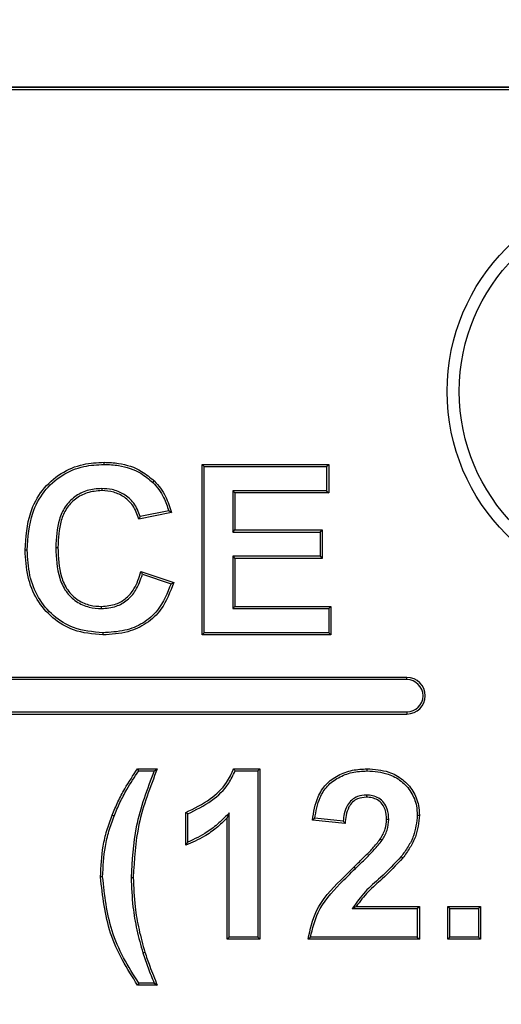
# Model space of a CAD drawing. Header units: inches. Extents: x 0.3 to 33.8, y 0.2 to 21.7.
# Tile 109 of 192: x 13.0503 to 13.0899, y 15.612 to 15.6928. Entities that reach past the tile are written whole.
import ezdxf

# ---------------------------------------------------------------- set-up
doc = ezdxf.new("R2010")
doc.units = ezdxf.units.IN
doc.header["$MEASUREMENT"] = 0
doc.layers.add('BORDERS', color=7, linetype='Continuous')
doc.styles.add('SLDTEXTSTYLE0', font='TXT', dxfattribs={"width": 0.75})
doc.dimstyles.new('SLDDIMSTYLE1', dxfattribs={"dimtxt": 0.137795, "dimasz": 0.13, "dimexe": 0, "dimexo": 0.0625, "dimgap": 0.034449, "dimtad": 1, "dimdec": 3, "dimlfac": 10, "dimrnd": 1e-09, "dimzin": 12, "dimdsep": 46, "dimtxsty": 'SLDTEXTSTYLE0', "dimsah": 1, "dimcen": 0.09, "dimadec": 0, "dimazin": 3, "dimtfac": 1, "dimtdec": 3, "dimtmove": 0, "dimatfit": 0, "dimfxl": 0, "dimfrac": 2, "dimtolj": 1, "dimtzin": 12, "dimarcsym": 0})

# ---------------------------------------------------------------- blocks, each defined once
blk = doc.blocks.new('_D_5')
at = {"layer": 'BORDERS'}
for p, q in [((13.95322, 15.925801), (13.95322, 16.175801)), ((13.16642, 15.925801), (13.99259, 15.925801)), ((13.95322, 15.925801), (13.95322, 15.176301)), ((13.528303, 15.707994), (13.528303, 15.749979)), ((13.528303, 15.749979), (13.747053, 15.749979)), ((13.747053, 15.749979), (13.747053, 15.707994)), ((13.528303, 15.402548), (13.528303, 15.360564)), ((13.747053, 15.360564), (13.747053, 15.402548)), ((13.528303, 15.360564), (13.747053, 15.360564)), ((12.874894, 15.176301), (13.99259, 15.176301)), ((13.95322, 15.176301), (13.95322, 14.926301))]:
    blk.add_line(p, q, dxfattribs=at)
for points in [[(13.95322, 15.925801), (13.97322, 16.055801), (13.93322, 16.055801)], [(13.95322, 15.176301), (13.93322, 15.046301), (13.97322, 15.046301)]]:
    blk.add_solid(points, dxfattribs=at)
at = {"layer": 'BORDERS', "char_height": 0.1377953, "attachment_point": 1, "rotation": 90, "style": 'SLDTEXTSTYLE0'}
for s, insert in [('7.495', (13.775592, 15.326187)), ('190', (13.569426, 15.402548))]:
    blk.add_mtext(s, dxfattribs=dict(at, insert=insert))

msp = doc.modelspace()

# ---------------------------------------------------------------- linework, layer by layer
at = {"color": 7, "linetype": 'Continuous', "lineweight": 25}
for p, q in [((13.11455, 15.687301), (12.81455, 15.687301)), ((12.81455, 15.687301), (13.11455, 15.687301)), ((13.11455, 15.687082), (12.81455, 15.687082)), ((13.05726, 15.656305), (13.05726, 15.65648)), ((13.065492, 15.656126), (13.065317, 15.656301)), ((13.065317, 15.642301), (13.065317, 15.656301)), ((13.065317, 15.656301), (13.075727, 15.656301)), ((13.065492, 15.656126), (13.075552, 15.656126)), ((13.065492, 15.642476), (13.065492, 15.656126)), ((13.075552, 15.656126), (13.075727, 15.656301)), ((13.075552, 15.656126), (13.075552, 15.654142)), ((13.075727, 15.656301), (13.075727, 15.653967)), ((13.061267, 15.654822), (13.061388, 15.654949)), ((13.057071, 15.654322), (13.057072, 15.654147)), ((13.075552, 15.654142), (13.067834, 15.654142)), ((13.067834, 15.654142), (13.067834, 15.650741)), ((13.067834, 15.654142), (13.068009, 15.653967)), ((13.068009, 15.653967), (13.068009, 15.650916)), ((13.075727, 15.653967), (13.068009, 15.653967)), ((13.075552, 15.654142), (13.075727, 15.653967)), ((13.062804, 15.652352), (13.060112, 15.651813)), ((13.062582, 15.652486), (13.060238, 15.652017)), ((13.067834, 15.650741), (13.068009, 15.650916)), ((13.067834, 15.650741), (13.075014, 15.650741)), ((13.068009, 15.650916), (13.075189, 15.650916)), ((13.075014, 15.650741), (13.075189, 15.650916)), ((13.075014, 15.650741), (13.075014, 15.648758)), ((13.075189, 15.650916), (13.075189, 15.648583)), ((13.050953, 15.64927), (13.050778, 15.64927)), ((13.053296, 15.649475), (13.053471, 15.649475)), ((13.075014, 15.648758), (13.067834, 15.648758)), ((13.067834, 15.648758), (13.067834, 15.644459)), ((13.067834, 15.648758), (13.068009, 15.648583)), ((13.075189, 15.648583), (13.068009, 15.648583)), ((13.068009, 15.648583), (13.068009, 15.644634)), ((13.075014, 15.648758), (13.075189, 15.648583)), ((13.060291, 15.647506), (13.062984, 15.646608)), ((13.060413, 15.647281), (13.062765, 15.646497)), ((13.057055, 15.644459), (13.057055, 15.644634)), ((13.067834, 15.644459), (13.068009, 15.644634)), ((13.067834, 15.644459), (13.075732, 15.644459)), ((13.068009, 15.644634), (13.075907, 15.644634)), ((13.075732, 15.644459), (13.075907, 15.644634)), ((13.075732, 15.644459), (13.075732, 15.642476)), ((13.075907, 15.644634), (13.075907, 15.642301)), ((13.057165, 15.642476), (13.057164, 15.642301)), ((13.065492, 15.642476), (13.065317, 15.642301)), ((13.075732, 15.642476), (13.065492, 15.642476)), ((13.075732, 15.642476), (13.075907, 15.642301)), ((13.075907, 15.642301), (13.065317, 15.642301)), ((13.08215, 15.638801), (12.98515, 15.638801)), ((13.08215, 15.638626), (12.98515, 15.638626)), ((13.08215, 15.638626), (13.08215, 15.638801)), ((12.98515, 15.635976), (13.08215, 15.635976)), ((13.08215, 15.635976), (13.08215, 15.635801)), ((12.98515, 15.635801), (13.08215, 15.635801)), ((13.060113, 15.631126), (13.060022, 15.631301)), ((13.060022, 15.631301), (13.061637, 15.631301)), ((13.060113, 15.631126), (13.061379, 15.631126)), ((13.067914, 15.631301), (13.070073, 15.631301)), ((13.068035, 15.631126), (13.069898, 15.631126)), ((13.069898, 15.631126), (13.070073, 15.631301)), ((13.069898, 15.631126), (13.069898, 15.617476)), ((13.070073, 15.631301), (13.070073, 15.617301)), ((13.078879, 15.631126), (13.078879, 15.631301)), ((13.078824, 15.629142), (13.078823, 15.628967)), ((13.058087, 15.627419), (13.057924, 15.627484)), ((13.063971, 15.625019), (13.063971, 15.627711)), ((13.064146, 15.625275), (13.064146, 15.62759)), ((13.067556, 15.627695), (13.067381, 15.627268)), ((13.067381, 15.617301), (13.067381, 15.627268)), ((13.067556, 15.617476), (13.067556, 15.627695)), ((13.077073, 15.626813), (13.074381, 15.627077)), ((13.076912, 15.627005), (13.074576, 15.627234)), ((13.080659, 15.627129), (13.080484, 15.62713)), ((13.083001, 15.627492), (13.083176, 15.627492)), ((13.080097, 15.625416), (13.079951, 15.625512)), ((13.08168, 15.624088), (13.081819, 15.623981)), ((13.077929, 15.623126), (13.077808, 15.623252)), ((13.057146, 15.622424), (13.056971, 15.622424)), ((13.059488, 15.622371), (13.059663, 15.622371)), ((13.077662, 15.619818), (13.077974, 15.619993)), ((13.077662, 15.619818), (13.083001, 15.619818)), ((13.077974, 15.619993), (13.083176, 15.619993)), ((13.083001, 15.619818), (13.083176, 15.619993)), ((13.083001, 15.619818), (13.083001, 15.617476)), ((13.083176, 15.619993), (13.083176, 15.617301)), ((13.085684, 15.619818), (13.085509, 15.619993)), ((13.085509, 15.619993), (13.088202, 15.619993)), ((13.085509, 15.617301), (13.085509, 15.619993)), ((13.085684, 15.619818), (13.088027, 15.619818)), ((13.085684, 15.617476), (13.085684, 15.619818)), ((13.088027, 15.619818), (13.088202, 15.619993)), ((13.088027, 15.619818), (13.088027, 15.617476)), ((13.088202, 15.619993), (13.088202, 15.617301)), ((13.067556, 15.617476), (13.067381, 15.617301)), ((13.070073, 15.617301), (13.067381, 15.617301)), ((13.069898, 15.617476), (13.067556, 15.617476)), ((13.069898, 15.617476), (13.070073, 15.617301)), ((13.083176, 15.617301), (13.074022, 15.617301)), ((13.083001, 15.617476), (13.074223, 15.617476)), ((13.083001, 15.617476), (13.083176, 15.617301)), ((13.085684, 15.617476), (13.085509, 15.617301)), ((13.088202, 15.617301), (13.085509, 15.617301)), ((13.088027, 15.617476), (13.085684, 15.617476)), ((13.088027, 15.617476), (13.088202, 15.617301)), ((13.060446, 15.61619), (13.060614, 15.616241)), ((13.061637, 15.613531), (13.060022, 15.613531)), ((13.061376, 15.613706), (13.060114, 15.613706))]:
    msp.add_line(p, q, dxfattribs=at)
at = {"color": 7, "linetype": 'Continuous', "lineweight": 25, "flags": 128}
for points in [[(13.064146, 15.62759), (13.064058, 15.62765), (13.063971, 15.627711)], [(13.060114, 15.613706), (13.060068, 15.613619), (13.060022, 15.613531)], [(13.061376, 15.613706), (13.061507, 15.613619), (13.061637, 15.613531)]]:
    msp.add_lwpolyline(points, dxfattribs=at)
at = {"color": 7, "linetype": 'Continuous', "lineweight": 25}
for radius in [0.0166, 0.0156]:
    msp.add_circle((13.10205, 15.662301), radius, dxfattribs=at)
for radius in [0.0015, 0.001325]:
    msp.add_arc((13.08215, 15.637301), radius, 270, 90, dxfattribs=at)
for points, knots in [([(13.050778, 15.64927), (13.050845, 15.650319), (13.050956, 15.65206), (13.052111, 15.654245), (13.053644, 15.655633), (13.055457, 15.656382), (13.056688, 15.656449), (13.05726, 15.65648)], [0, 0, 0, 0, 0.285471, 0.473794, 0.662678, 0.843443, 1, 1, 1, 1]), ([(13.050953, 15.64927), (13.051019, 15.650301), (13.051126, 15.652005), (13.052254, 15.654138), (13.053744, 15.655485), (13.055506, 15.656211), (13.056703, 15.656275), (13.05726, 15.656305)], [0, 0, 0, 0, 0.287795, 0.47546, 0.663693, 0.843592, 1, 1, 1, 1]), ([(13.05726, 15.65648), (13.057661, 15.656463), (13.058727, 15.656417), (13.060206, 15.655936), (13.061053, 15.655228), (13.061388, 15.654949)], [0, 0, 0, 0, 0.267829, 0.710853, 1, 1, 1, 1]), ([(13.05726, 15.656305), (13.057661, 15.656288), (13.058702, 15.656242), (13.060135, 15.65577), (13.060947, 15.65509), (13.061267, 15.654822)], [0, 0, 0, 0, 0.27598, 0.714719, 1, 1, 1, 1]), ([(13.061267, 15.654822), (13.06144, 15.654634), (13.061787, 15.654258), (13.062243, 15.653471), (13.062454, 15.652858), (13.062582, 15.652486)], [0, 0, 0, 0, 0.282626, 0.565281, 1, 1, 1, 1]), ([(13.061388, 15.654949), (13.061568, 15.654753), (13.061929, 15.654361), (13.062434, 15.653492), (13.06266, 15.652795), (13.062804, 15.652352)], [0, 0, 0, 0, 0.2667178, 0.533476, 1, 1, 1, 1]), ([(13.057071, 15.654322), (13.056664, 15.654292), (13.055875, 15.654234), (13.054817, 15.653681), (13.054015, 15.652852), (13.053383, 15.651424), (13.053331, 15.65026), (13.053296, 15.649475)], [0, 0, 0, 0, 0.1746637, 0.3383688, 0.5019897, 0.6641667, 1, 1, 1, 1]), ([(13.057072, 15.654147), (13.056664, 15.654116), (13.055894, 15.654058), (13.054881, 15.653506), (13.054135, 15.65271), (13.053552, 15.651341), (13.053504, 15.650229), (13.053471, 15.649475)], [0, 0, 0, 0, 0.181942, 0.343344, 0.5046509, 0.6639351, 1, 1, 1, 1]), ([(13.060238, 15.652017), (13.060087, 15.652403), (13.059801, 15.653137), (13.058923, 15.653889), (13.057985, 15.654273), (13.057357, 15.654307), (13.057071, 15.654322)], [0, 0, 0, 0, 0.290815, 0.554009, 0.796755, 1, 1, 1, 1]), ([(13.060112, 15.651813), (13.059979, 15.652205), (13.059741, 15.652905), (13.058959, 15.653645), (13.058065, 15.654081), (13.057407, 15.654125), (13.057072, 15.654147)], [0, 0, 0, 0, 0.294661, 0.52677, 0.758559, 1, 1, 1, 1]), ([(13.062582, 15.652486), (13.062619, 15.652464), (13.062693, 15.652419), (13.062767, 15.652374), (13.062804, 15.652352)], [0, 0, 0, 0, 0.5, 1, 1, 1, 1]), ([(13.060238, 15.652017), (13.060217, 15.651983), (13.060176, 15.651915), (13.060133, 15.651847), (13.060112, 15.651813)], [0, 0, 0, 0, 0.5, 1, 1, 1, 1]), ([(13.057164, 15.642301), (13.056344, 15.64237), (13.054857, 15.642497), (13.052983, 15.643637), (13.051672, 15.645166), (13.050892, 15.647123), (13.050817, 15.648531), (13.050778, 15.64927)], [0, 0, 0, 0, 0.229716, 0.41653, 0.603074, 0.791823, 1, 1, 1, 1]), ([(13.057165, 15.642476), (13.056343, 15.642547), (13.054872, 15.642675), (13.053042, 15.643821), (13.051786, 15.645324), (13.051058, 15.647219), (13.050989, 15.648569), (13.050953, 15.64927)], [0, 0, 0, 0, 0.235978, 0.422683, 0.609142, 0.797116, 1, 1, 1, 1]), ([(13.053296, 15.649475), (13.053331, 15.64862), (13.053382, 15.647364), (13.054074, 15.645835), (13.054941, 15.645008), (13.055984, 15.644528), (13.056708, 15.644481), (13.057055, 15.644459)], [0, 0, 0, 0, 0.357809, 0.52589, 0.695125, 0.853796, 1, 1, 1, 1]), ([(13.053471, 15.649475), (13.053503, 15.64866), (13.053551, 15.647445), (13.054207, 15.645941), (13.05507, 15.645131), (13.056071, 15.644693), (13.056742, 15.644653), (13.057055, 15.644634)], [0, 0, 0, 0, 0.355217, 0.529995, 0.706265, 0.862748, 1, 1, 1, 1]), ([(13.057055, 15.644634), (13.057465, 15.644671), (13.0582, 15.644739), (13.059125, 15.645297), (13.059889, 15.646198), (13.060138, 15.647008), (13.060291, 15.647506)], [0, 0, 0, 0, 0.2593005, 0.4654346, 0.6715253, 1, 1, 1, 1]), ([(13.057055, 15.644459), (13.057464, 15.644495), (13.05822, 15.644561), (13.059196, 15.645123), (13.059988, 15.646023), (13.060256, 15.646817), (13.060413, 15.647281)], [0, 0, 0, 0, 0.256584, 0.475052, 0.693499, 1, 1, 1, 1]), ([(13.060413, 15.647281), (13.060393, 15.647318), (13.060353, 15.647393), (13.060312, 15.647468), (13.060291, 15.647506)], [0, 0, 0, 0, 0.5, 1, 1, 1, 1]), ([(13.062984, 15.646608), (13.062699, 15.645836), (13.062219, 15.644534), (13.060786, 15.643175), (13.05911, 15.642421), (13.057858, 15.642343), (13.057164, 15.642301)], [0, 0, 0, 0, 0.310487, 0.523336, 0.736174, 1, 1, 1, 1]), ([(13.062765, 15.646497), (13.06246, 15.645726), (13.061956, 15.644452), (13.060487, 15.643201), (13.058911, 15.642571), (13.057771, 15.642509), (13.057165, 15.642476)], [0, 0, 0, 0, 0.328144, 0.542602, 0.756612, 1, 1, 1, 1]), ([(13.062765, 15.646497), (13.062802, 15.646515), (13.062875, 15.646552), (13.062947, 15.64659), (13.062984, 15.646608)], [0, 0, 0, 0, 0.5, 1, 1, 1, 1]), ([(13.057924, 15.627484), (13.05808, 15.627854), (13.058391, 15.628595), (13.059067, 15.629886), (13.059657, 15.63076), (13.060022, 15.631301)], [0, 0, 0, 0, 0.275997, 0.552141, 1, 1, 1, 1]), ([(13.058087, 15.627419), (13.058242, 15.627789), (13.058554, 15.62853), (13.059211, 15.629782), (13.059774, 15.630621), (13.060113, 15.631126)], [0, 0, 0, 0, 0.284547, 0.569244, 1, 1, 1, 1]), ([(13.061379, 15.631126), (13.061094, 15.630375), (13.060523, 15.628873), (13.059675, 15.625978), (13.05956, 15.623771), (13.059488, 15.622371)], [0, 0, 0, 0, 0.2675, 0.535217, 1, 1, 1, 1]), ([(13.061637, 15.631301), (13.061348, 15.630552), (13.06077, 15.629053), (13.059869, 15.626107), (13.059744, 15.623836), (13.059663, 15.622371)], [0, 0, 0, 0, 0.2619561, 0.5241042, 1, 1, 1, 1]), ([(13.061379, 15.631126), (13.061422, 15.631155), (13.061508, 15.631213), (13.061594, 15.631271), (13.061637, 15.631301)], [0, 0, 0, 0, 0.5, 1, 1, 1, 1]), ([(13.063971, 15.627711), (13.064669, 15.628053), (13.065931, 15.628671), (13.067305, 15.629955), (13.06774, 15.630916), (13.067914, 15.631301)], [0, 0, 0, 0, 0.425378, 0.769749, 1, 1, 1, 1]), ([(13.064146, 15.62759), (13.064815, 15.627926), (13.066079, 15.628562), (13.067425, 15.629831), (13.067872, 15.630781), (13.068035, 15.631126)], [0, 0, 0, 0, 0.417234, 0.788319, 1, 1, 1, 1]), ([(13.068035, 15.631126), (13.068015, 15.631155), (13.067975, 15.631213), (13.067934, 15.631271), (13.067914, 15.631301)], [0, 0, 0, 0, 0.5, 1, 1, 1, 1]), ([(13.074381, 15.627077), (13.074485, 15.62774), (13.074652, 15.628807), (13.075464, 15.63008), (13.076475, 15.630812), (13.077648, 15.631237), (13.078474, 15.63128), (13.078879, 15.631301)], [0, 0, 0, 0, 0.289144, 0.465104, 0.641356, 0.82373, 1, 1, 1, 1]), ([(13.074576, 15.627234), (13.074678, 15.627815), (13.074844, 15.628771), (13.075574, 15.629932), (13.076515, 15.63063), (13.077646, 15.631059), (13.078462, 15.631103), (13.078879, 15.631126)], [0, 0, 0, 0, 0.271716, 0.446718, 0.622091, 0.806985, 1, 1, 1, 1]), ([(13.078879, 15.631301), (13.079486, 15.631261), (13.080522, 15.631193), (13.081825, 15.630477), (13.082697, 15.629519), (13.083125, 15.628453), (13.083162, 15.62776), (13.083176, 15.627492)], [0, 0, 0, 0, 0.280239, 0.478628, 0.67692, 0.87533, 1, 1, 1, 1]), ([(13.078879, 15.631126), (13.079466, 15.631088), (13.080462, 15.631024), (13.081713, 15.630339), (13.082545, 15.629425), (13.082953, 15.628407), (13.082988, 15.627747), (13.083001, 15.627492)], [0, 0, 0, 0, 0.283085, 0.480774, 0.678358, 0.876064, 1, 1, 1, 1]), ([(13.078824, 15.629142), (13.078575, 15.629123), (13.07814, 15.629088), (13.077602, 15.628758), (13.077201, 15.628273), (13.076991, 15.627656), (13.076936, 15.627205), (13.076912, 15.627005)], [0, 0, 0, 0, 0.2303493, 0.4023546, 0.5742821, 0.8109109, 1, 1, 1, 1]), ([(13.078823, 15.628967), (13.078573, 15.628946), (13.078157, 15.628909), (13.077666, 15.628577), (13.077318, 15.62811), (13.077135, 15.627494), (13.077093, 15.627031), (13.077073, 15.626813)], [0, 0, 0, 0, 0.2370884, 0.3947156, 0.5522833, 0.7901851, 1, 1, 1, 1]), ([(13.080484, 15.62713), (13.080467, 15.62741), (13.08044, 15.627861), (13.080141, 15.628419), (13.07976, 15.62876), (13.079297, 15.628943), (13.07898, 15.628959), (13.078823, 15.628967)], [0, 0, 0, 0, 0.295557, 0.478191, 0.661627, 0.833055, 1, 1, 1, 1]), ([(13.080659, 15.627129), (13.080641, 15.627424), (13.080611, 15.627912), (13.080286, 15.628523), (13.079861, 15.628908), (13.079346, 15.629114), (13.078995, 15.629133), (13.078824, 15.629142)], [0, 0, 0, 0, 0.284559, 0.471138, 0.658457, 0.833554, 1, 1, 1, 1]), ([(13.056971, 15.622424), (13.057012, 15.623273), (13.057075, 15.624559), (13.057471, 15.626245), (13.057773, 15.627069), (13.057924, 15.627484)], [0, 0, 0, 0, 0.491255, 0.744353, 1, 1, 1, 1]), ([(13.057146, 15.622424), (13.057187, 15.623262), (13.057248, 15.624532), (13.05764, 15.626195), (13.057937, 15.627009), (13.058087, 15.627419)], [0, 0, 0, 0, 0.491259, 0.744353, 1, 1, 1, 1]), ([(13.067381, 15.627268), (13.067093, 15.626987), (13.066516, 15.626425), (13.065385, 15.625633), (13.064493, 15.625245), (13.063971, 15.625019)], [0, 0, 0, 0, 0.292938, 0.586234, 1, 1, 1, 1]), ([(13.067556, 15.627695), (13.067276, 15.627407), (13.066715, 15.62683), (13.065602, 15.62596), (13.064691, 15.625531), (13.064146, 15.625275)], [0, 0, 0, 0, 0.28591, 0.572569, 1, 1, 1, 1]), ([(13.074576, 15.627234), (13.074544, 15.627208), (13.074479, 15.627155), (13.074414, 15.627103), (13.074381, 15.627077)], [0, 0, 0, 0, 0.5, 1, 1, 1, 1]), ([(13.076912, 15.627005), (13.076931, 15.626982), (13.076968, 15.626938), (13.077022, 15.626874), (13.077056, 15.626834), (13.077073, 15.626813)], [0, 0, 0, 0, 0.363255, 0.681627, 1, 1, 1, 1]), ([(13.079951, 15.625512), (13.080032, 15.625648), (13.080194, 15.625919), (13.080423, 15.626453), (13.08046, 15.626871), (13.080484, 15.62713)], [0, 0, 0, 0, 0.274938, 0.550635, 1, 1, 1, 1]), ([(13.080097, 15.625416), (13.080178, 15.625552), (13.080341, 15.625823), (13.080588, 15.626384), (13.080631, 15.626836), (13.080659, 15.627129)], [0, 0, 0, 0, 0.259928, 0.520489, 1, 1, 1, 1]), ([(13.083001, 15.627492), (13.082941, 15.626911), (13.082847, 15.626002), (13.082264, 15.624893), (13.081876, 15.624358), (13.08168, 15.624088)], [0, 0, 0, 0, 0.466315, 0.730039, 1, 1, 1, 1]), ([(13.083176, 15.627492), (13.083113, 15.626887), (13.083016, 15.625946), (13.082415, 15.624803), (13.082019, 15.624257), (13.081819, 15.623981)], [0, 0, 0, 0, 0.470907, 0.732392, 1, 1, 1, 1]), ([(13.077808, 15.623252), (13.078096, 15.623531), (13.078612, 15.624033), (13.07935, 15.624766), (13.07975, 15.625263), (13.079951, 15.625512)], [0, 0, 0, 0, 0.386409, 0.69258, 1, 1, 1, 1]), ([(13.077929, 15.623126), (13.078217, 15.623405), (13.078738, 15.623911), (13.079486, 15.624653), (13.079893, 15.625162), (13.080097, 15.625416)], [0, 0, 0, 0, 0.3815989, 0.69015, 1, 1, 1, 1]), ([(13.064146, 15.625275), (13.064117, 15.625232), (13.064058, 15.625146), (13.064, 15.625061), (13.063971, 15.625019)], [0, 0, 0, 0, 0.5, 1, 1, 1, 1]), ([(13.08168, 15.624088), (13.081126, 15.6235), (13.08018, 15.622497), (13.078654, 15.621248), (13.077994, 15.620297), (13.077662, 15.619818)], [0, 0, 0, 0, 0.412387, 0.703851, 1, 1, 1, 1]), ([(13.081819, 15.623981), (13.081264, 15.623393), (13.080355, 15.622427), (13.078928, 15.621238), (13.078293, 15.620409), (13.077974, 15.619993)], [0, 0, 0, 0, 0.436932, 0.717083, 1, 1, 1, 1]), ([(13.074022, 15.617301), (13.074202, 15.618106), (13.074617, 15.619972), (13.076312, 15.621789), (13.077441, 15.622893), (13.077808, 15.623252)], [0, 0, 0, 0, 0.339133, 0.785072, 1, 1, 1, 1]), ([(13.074223, 15.617476), (13.07439, 15.618173), (13.074789, 15.619836), (13.076372, 15.621598), (13.077499, 15.622704), (13.077929, 15.623126)], [0, 0, 0, 0, 0.308802, 0.736208, 1, 1, 1, 1]), ([(13.060022, 15.613531), (13.059588, 15.614208), (13.058718, 15.615563), (13.05741, 15.618484), (13.057146, 15.620858), (13.056971, 15.622424)], [0, 0, 0, 0, 0.253489, 0.507189, 1, 1, 1, 1]), ([(13.060114, 15.613706), (13.059683, 15.614386), (13.05882, 15.615744), (13.057561, 15.618616), (13.057309, 15.620924), (13.057146, 15.622424)], [0, 0, 0, 0, 0.258852, 0.517923, 1, 1, 1, 1]), ([(13.059488, 15.622371), (13.059519, 15.621567), (13.059576, 15.620121), (13.059931, 15.618054), (13.060274, 15.616813), (13.060446, 15.61619)], [0, 0, 0, 0, 0.38444, 0.691047, 1, 1, 1, 1]), ([(13.059663, 15.622371), (13.059695, 15.621567), (13.059751, 15.62013), (13.060105, 15.61808), (13.060444, 15.616855), (13.060614, 15.616241)], [0, 0, 0, 0, 0.38761, 0.692652, 1, 1, 1, 1]), ([(13.074223, 15.617476), (13.074189, 15.617446), (13.074122, 15.617388), (13.074055, 15.61733), (13.074022, 15.617301)], [0, 0, 0, 0, 0.5, 1, 1, 1, 1]), ([(13.060446, 15.61619), (13.060589, 15.615772), (13.060873, 15.614935), (13.061208, 15.614116), (13.061376, 15.613706)], [0, 0, 0, 0, 0.49938, 1, 1, 1, 1]), ([(13.060614, 15.616241), (13.060743, 15.61586), (13.060962, 15.615212), (13.061315, 15.614313), (13.06153, 15.613792), (13.061637, 15.613531)], [0, 0, 0, 0, 0.416157, 0.708028, 1, 1, 1, 1])]:
    msp.add_open_spline(points, degree=3, knots=knots, dxfattribs=at)

# ---------------------------------------------------------------- dimensions: what is measured, and where the dimension line sits
at = {"layer": 'BORDERS'}
dim = msp.add_linear_dim(base=(13.95322, 15.176301), p1=(13.12705, 15.925801), p2=(12.835524, 15.176301), angle=90, dimstyle='SLDDIMSTYLE1', dxfattribs=at)
dim.commit()
dim.dimension.update_dxf_attribs({"geometry": '_D_5', "text_midpoint": (13.95322, 15.555271), "dimtype": 160})

doc.saveas('drawing.dxf')
